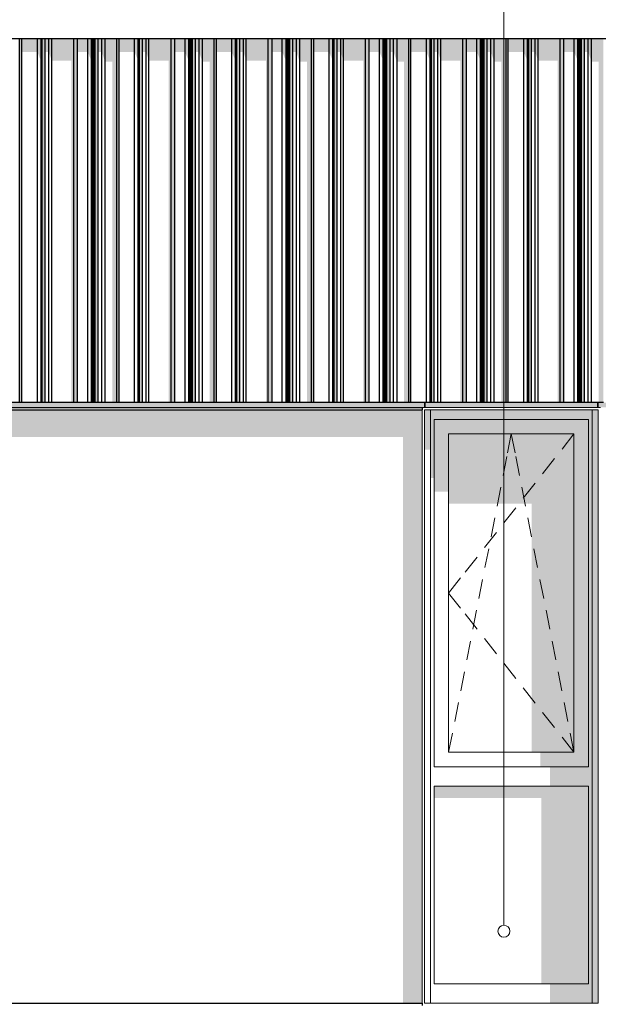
# Model space of a CAD drawing. Header units: metres. Extents: x -58265 to 590738, y -55036 to 35250.
# Tile 127 of 160: x 567736 to 570137, y -47041 to -42959. Entities that reach past the tile are written whole.
import ezdxf

# ---------------------------------------------------------------- set-up
doc = ezdxf.new("R2010")
doc.units = ezdxf.units.M
doc.header["$LTSCALE"] = 0.05
for name, color, linetype in [('Ansicht Süd_3_A_1_Fassaden', 7, 'Continuous'), ('Ansicht Süd_3_A_1_Schraffuren', 7, 'Continuous'), ('Ansicht Süd_3_A_1_Wände_Attika', 7, 'Continuous'), ('Ansicht Süd_3_A_1_Wände_Außen', 7, 'Continuous'), ('Ansicht Süd_3_A_4_Etiketten_allgemein_100_50', 7, 'Continuous')]:
    doc.layers.add(name, color=color, linetype=linetype)

msp = doc.modelspace()

# ---------------------------------------------------------------- hatches: boundary and pattern name
at = {"layer": 'Ansicht Süd_3_A_1_Schraffuren', "linetype": 'Continuous', "lineweight": 15}
for points in [[(562430.4, -43038.6), (584746.4, -43038.6), (584745.5, -43037.7), (562431.3, -43037.7)], [(567736.1, -44546.1), (567745.1, -44546.1), (567745.1, -43038.6), (567736.1, -43038.6)], [(567809.5, -43038.6), (567745.1, -43038.6), (567745.1, -43093.5), (567809.5, -43093.5)], [(567809.5, -43093.5), (567821.7, -43122.1), (567821.7, -44546.1), (567824.8, -44546.1), (567824.8, -43038.6), (567809.5, -43038.6)], [(567824.8, -44546.1), (567830.1, -44546.1), (567830.1, -43038.6), (567824.8, -43038.6)], [(567830.1, -44546.1), (567841.9, -44546.1), (567841.9, -43038.6), (567830.1, -43038.6)], [(567841.9, -43093.5), (567857.2, -43093.5), (567857.2, -43038.6), (567841.9, -43038.6)], [(567869, -43038.6), (567857.2, -43038.6), (567857.2, -43093.5), (567869, -43129.3)], [(567869, -43129.3), (567950.6, -43129.3), (567950.6, -44546.1), (567960.5, -44546.1), (567960.5, -43038.6), (567869, -43038.6)], [(567960.5, -44546.1), (567975.9, -44546.1), (567975.9, -43038.6), (567960.5, -43038.6)], [(568018.5, -43038.6), (567975.9, -43038.6), (567975.9, -43093.5), (568018.5, -43093.5)], [(568018.5, -43093.5), (568034, -43129.3), (568034, -43038.6), (568018.5, -43038.6)], [(568038.6, -43038.6), (568034, -43038.6), (568034, -43129.3), (568036.2, -43129.3), (568036.2, -44546.1), (568038.6, -44546.1)], [(568038.6, -44546.1), (568040.4, -44546.1), (568040.4, -43038.6), (568038.6, -43038.6)], [(568044.3, -43038.6), (568040.4, -43038.6), (568040.4, -43123.5), (568040.8, -44546.1), (568044.3, -44546.1)], [(568044.3, -44546.1), (568046.1, -44546.1), (568046.1, -43038.6), (568044.3, -43038.6)], [(568046.1, -44546.1), (568049.2, -44546.1), (568049.2, -43038.6), (568046.1, -43038.6)], [(568049.2, -44546.1), (568062, -44546.1), (568062, -43038.6), (568049.2, -43038.6)], [(568062, -43093.5), (568076.7, -43093.5), (568076.7, -43038.6), (568062, -43038.6)], [(568091, -43038.6), (568076.7, -43038.6), (568076.7, -43093.5), (568091, -43133.6)], [(568091, -43133.6), (568120.4, -43133.6), (568120.4, -44546.1), (568139.8, -44546.1), (568139.8, -43038.6), (568091, -43038.6)], [(568139.8, -44546.1), (568148.7, -44546.1), (568148.7, -43038.6), (568139.8, -43038.6)], [(568213.1, -43038.6), (568148.7, -43038.6), (568148.7, -43093.5), (568213.1, -43093.5)], [(568228.4, -43038.6), (568213.1, -43038.6), (568213.1, -43093.5), (568225.3, -43122.1), (568225.3, -44546.1), (568228.4, -44546.1)], [(568228.4, -44546.1), (568233.7, -44546.1), (568233.7, -43038.6), (568228.4, -43038.6)], [(568233.7, -44546.1), (568245.5, -44546.1), (568245.5, -43038.6), (568233.7, -43038.6)], [(568260.8, -43038.6), (568245.5, -43038.6), (568245.5, -43093.5), (568260.8, -43093.5)], [(568272.6, -43038.6), (568260.8, -43038.6), (568260.8, -43093.5), (568272.6, -43129.3)], [(568272.6, -43129.3), (568354.2, -43129.3), (568354.2, -44546.1), (568364.1, -44546.1), (568364.1, -43038.6), (568272.6, -43038.6)], [(568364.1, -44546.1), (568379.5, -44546.1), (568379.5, -43038.6), (568364.1, -43038.6)], [(568422.2, -43038.6), (568379.5, -43038.6), (568379.5, -43093.5), (568422.2, -43093.5)], [(568437.6, -43038.6), (568422.2, -43038.6), (568422.2, -43093.5), (568437.6, -43129.3)], [(568442.2, -43038.6), (568437.6, -43038.6), (568437.6, -43129.3), (568439.8, -43129.3), (568439.8, -44546.1), (568442.2, -44546.1)], [(568442.2, -44546.1), (568444, -44546.1), (568444, -43038.6), (568442.2, -43038.6)], [(568448, -43038.6), (568444, -43038.6), (568444, -43123.5), (568444.4, -44546.1), (568448, -44546.1)], [(568448, -44546.1), (568449.7, -44546.1), (568449.7, -43038.6), (568448, -43038.6)], [(568449.7, -44546.1), (568452.8, -44546.1), (568452.8, -43038.6), (568449.7, -43038.6)], [(568452.8, -44546.1), (568465.6, -44546.1), (568465.6, -43038.6), (568452.8, -43038.6)], [(568480.3, -43038.6), (568465.6, -43038.6), (568465.6, -43093.5), (568480.3, -43093.5)], [(568480.3, -43093.5), (568494.6, -43133.6), (568494.6, -43038.6), (568480.3, -43038.6)], [(568543.4, -43038.6), (568494.6, -43038.6), (568494.6, -43133.6), (568524, -43133.6), (568524, -44546.1), (568543.4, -44546.1)], [(568543.4, -44546.1), (568552.4, -44546.1), (568552.4, -43038.6), (568543.4, -43038.6)], [(568616.7, -43038.6), (568552.4, -43038.6), (568552.4, -43093.5), (568616.7, -43093.5)], [(568616.7, -43093.5), (568628.9, -43122.1), (568628.9, -44546.1), (568632, -44546.1), (568632, -43038.6), (568616.7, -43038.6)], [(568632, -44546.1), (568637.4, -44546.1), (568637.4, -43038.6), (568632, -43038.6)], [(568637.4, -44546.1), (568649.1, -44546.1), (568649.1, -43038.6), (568637.4, -43038.6)], [(568664.4, -43038.6), (568649.1, -43038.6), (568649.1, -43093.5), (568664.4, -43093.5)], [(568676.2, -43038.6), (568664.4, -43038.6), (568664.4, -43093.5), (568676.2, -43129.3)], [(568767.7, -43038.6), (568676.2, -43038.6), (568676.2, -43129.3), (568757.8, -43129.3), (568757.8, -44546.1), (568767.7, -44546.1)], [(568767.7, -44546.1), (568783.2, -44546.1), (568783.2, -43038.6), (568767.7, -43038.6)], [(568783.2, -43093.5), (568825.8, -43093.5), (568825.8, -43038.6), (568783.2, -43038.6)], [(568825.8, -43093.5), (568841.2, -43129.3), (568841.2, -43038.6), (568825.8, -43038.6)], [(568841.2, -43129.3), (568843.5, -43129.3), (568843.5, -44546.1), (568845.8, -44546.1), (568845.8, -43038.6), (568841.2, -43038.6)], [(568845.8, -44546.1), (568847.6, -44546.1), (568847.6, -43038.6), (568845.8, -43038.6)], [(568847.6, -43123.5), (568848, -44546.1), (568851.6, -44546.1), (568851.6, -43038.6), (568847.6, -43038.6)], [(568851.6, -44546.1), (568853.4, -44546.1), (568853.4, -43038.6), (568851.6, -43038.6)], [(568853.4, -44546.1), (568856.5, -44546.1), (568856.5, -43038.6), (568853.4, -43038.6)], [(568856.5, -44546.1), (568869.2, -44546.1), (568869.2, -43038.6), (568856.5, -43038.6)], [(568884, -43038.6), (568869.2, -43038.6), (568869.2, -43093.5), (568884, -43093.5)], [(568898.2, -43038.6), (568884, -43038.6), (568884, -43093.5), (568898.2, -43133.6)], [(568947, -43038.6), (568898.2, -43038.6), (568898.2, -43133.6), (568927.6, -43133.6), (568927.6, -44546.1), (568947, -44546.1)], [(568947, -44546.1), (568956, -44546.1), (568956, -43038.6), (568947, -43038.6)], [(568956, -43093.5), (569020.3, -43093.5), (569020.3, -43038.6), (568956, -43038.6)], [(569035.6, -43038.6), (569020.3, -43038.6), (569020.3, -43093.5), (569032.5, -43122.1), (569032.5, -44546.1), (569035.6, -44546.1)], [(569035.6, -44546.1), (569041, -44546.1), (569041, -43038.6), (569035.6, -43038.6)], [(569041, -44546.1), (569052.8, -44546.1), (569052.8, -43038.6), (569041, -43038.6)], [(569052.8, -43093.5), (569068, -43093.5), (569068, -43038.6), (569052.8, -43038.6)], [(569079.8, -43038.6), (569068, -43038.6), (569068, -43093.5), (569079.8, -43129.3)], [(569079.8, -43129.3), (569161.5, -43129.3), (569161.5, -44546.1), (569171.3, -44546.1), (569171.3, -43038.6), (569079.8, -43038.6)], [(569171.3, -44546.1), (569186.8, -44546.1), (569186.8, -43038.6), (569171.3, -43038.6)], [(569229.4, -43038.6), (569186.8, -43038.6), (569186.8, -43093.5), (569229.4, -43093.5)], [(569244.8, -43038.6), (569229.4, -43038.6), (569229.4, -43093.5), (569244.8, -43129.3)], [(569249.4, -43038.6), (569244.8, -43038.6), (569244.8, -43129.3), (569247.1, -43129.3), (569247.1, -44546.1), (569249.4, -44546.1)], [(569249.4, -44546.1), (569251.2, -44546.1), (569251.2, -43038.6), (569249.4, -43038.6)], [(569255.2, -43038.6), (569251.2, -43038.6), (569251.2, -43123.5), (569251.6, -44546.1), (569255.2, -44546.1)], [(569255.2, -44546.1), (569257, -44546.1), (569257, -43038.6), (569255.2, -43038.6)], [(569257, -44546.1), (569260.1, -44546.1), (569260.1, -43038.6), (569257, -43038.6)], [(569260.1, -44546.1), (569272.8, -44546.1), (569272.8, -43038.6), (569260.1, -43038.6)], [(569287.6, -43038.6), (569272.8, -43038.6), (569272.8, -43093.5), (569287.6, -43093.5)], [(569287.6, -43038.6), (569287.6, -43093.5), (569301.8, -43133.6), (569301.8, -43038.6)], [(569301.8, -43133.6), (569331.2, -43133.6), (569331.2, -44546.1), (569350.6, -44546.1), (569350.6, -43038.6), (569301.8, -43038.6)], [(569350.6, -44546.1), (569359.6, -44546.1), (569359.6, -43038.6), (569350.6, -43038.6)], [(569424, -43038.6), (569359.6, -43038.6), (569359.6, -43093.5), (569424, -43093.5)], [(569424, -43038.6), (569424, -43093.5), (569436.2, -43122.1), (569436.2, -44546.1), (569439.2, -44546.1), (569439.2, -43038.6)], [(569439.2, -44546.1), (569444.6, -44546.1), (569444.6, -43038.6), (569439.2, -43038.6)], [(569444.6, -44546.1), (569456.4, -44546.1), (569456.4, -43038.6), (569444.6, -43038.6)], [(569471.6, -43038.6), (569456.4, -43038.6), (569456.4, -43093.5), (569471.6, -43093.5)], [(569483.4, -43038.6), (569471.6, -43038.6), (569471.6, -43093.5), (569483.4, -43129.3)], [(569574.9, -43038.6), (569483.4, -43038.6), (569483.4, -43129.3), (569565.1, -43129.3), (569565.1, -44546.1), (569574.9, -44546.1)], [(569574.9, -44546.1), (569590.4, -44546.1), (569590.4, -43038.6), (569574.9, -43038.6)], [(569590.4, -43093.5), (569633, -43093.5), (569633, -43038.6), (569590.4, -43038.6)], [(569648.5, -43038.6), (569633, -43038.6), (569633, -43093.5), (569648.5, -43129.3)], [(569648.5, -43129.3), (569650.7, -43129.3), (569650.7, -44546.1), (569653, -44546.1), (569653, -43038.6), (569648.5, -43038.6)], [(569653, -44546.1), (569654.8, -44546.1), (569654.8, -43038.6), (569653, -43038.6)], [(569654.8, -43123.5), (569655.2, -44546.1), (569658.8, -44546.1), (569658.8, -43038.6), (569654.8, -43038.6)], [(569658.8, -44546.1), (569660.6, -44546.1), (569660.6, -43038.6), (569658.8, -43038.6)], [(569660.6, -44546.1), (569663.7, -44546.1), (569663.7, -43038.6), (569660.6, -43038.6)], [(569663.7, -44546.1), (569676.4, -44546.1), (569676.4, -43038.6), (569663.7, -43038.6)], [(569676.4, -43093.5), (569691.2, -43093.5), (569691.2, -43038.6), (569676.4, -43038.6)], [(569705.4, -43038.6), (569691.2, -43038.6), (569691.2, -43093.5), (569705.4, -43133.6)], [(569754.2, -43038.6), (569705.4, -43038.6), (569705.4, -43133.6), (569734.9, -43133.6), (569734.9, -44546.1), (569754.2, -44546.1)], [(569754.2, -44546.1), (569763.2, -44546.1), (569763.2, -43038.6), (569754.2, -43038.6)], [(569763.2, -43093.5), (569827.6, -43093.5), (569827.6, -43038.6), (569763.2, -43038.6)], [(569842.9, -43038.6), (569827.6, -43038.6), (569827.6, -43093.5), (569839.8, -43122.1), (569839.8, -44546.1), (569842.9, -44546.1)], [(569842.9, -44546.1), (569848.2, -44546.1), (569848.2, -43038.6), (569842.9, -43038.6)], [(569848.2, -44546.1), (569860, -44546.1), (569860, -43038.6), (569848.2, -43038.6)], [(569860, -43093.5), (569875.2, -43093.5), (569875.2, -43038.6), (569860, -43038.6)], [(569875.2, -43093.5), (569887, -43129.3), (569887, -43038.6), (569875.2, -43038.6)], [(569887, -43129.3), (569968.7, -43129.3), (569968.7, -44546.1), (569978.5, -44546.1), (569978.5, -43038.6), (569887, -43038.6)], [(569978.5, -44546.1), (569994, -44546.1), (569994, -43038.6), (569978.5, -43038.6)], [(570036.6, -43038.6), (569994, -43038.6), (569994, -43093.5), (570036.6, -43093.5)], [(570036.6, -43093.5), (570052.1, -43129.3), (570052.1, -43038.6), (570036.6, -43038.6)], [(570052.1, -43129.3), (570054.3, -43129.3), (570054.3, -44546.1), (570056.7, -44546.1), (570056.7, -43038.6), (570052.1, -43038.6)], [(570056.7, -44546.1), (570058.4, -44546.1), (570058.4, -43038.6), (570056.7, -43038.6)], [(570062.4, -43038.6), (570058.4, -43038.6), (570058.4, -43123.5), (570058.8, -44546.1), (570062.4, -44546.1)], [(570062.4, -44546.1), (570064.2, -44546.1), (570064.2, -43038.6), (570062.4, -43038.6)], [(570064.2, -44546.1), (570067.3, -44546.1), (570067.3, -43038.6), (570064.2, -43038.6)], [(570067.3, -44546.1), (570080, -44546.1), (570080, -43038.6), (570067.3, -43038.6)], [(570080, -43093.5), (570094.8, -43093.5), (570094.8, -43038.6), (570080, -43038.6)], [(570094.8, -43093.5), (570109, -43133.6), (570109, -43038.6), (570094.8, -43038.6)], [(570109, -43133.6), (570138.5, -43133.6), (570138.5, -44546.1), (570157.8, -44546.1), (570157.8, -43038.6), (570109, -43038.6)], [(569405.9, -44576.1), (562540.9, -44576.1), (562540.9, -44689.2), (569325.9, -44689.2), (569326, -47036.1), (569405.9, -47036.1)], [(562600.9, -44546.1), (562600.9, -44566.1), (569415.9, -44566.1), (569415.9, -44546.1)], [(569415.9, -44566.1), (569420.9, -44566.1), (569420.9, -44546.1), (569415.9, -44546.1)], [(569440.9, -44576.1), (569415.9, -44576.1), (569415.9, -44742.1), (569440.9, -44742.1)], [(570109, -44546.1), (569420.9, -44546.1), (569420.9, -44566.1), (570130.9, -44566.1), (570130.9, -44546.1)], [(569440.9, -44576.1), (569440.9, -44601.1), (569455.9, -44616.1), (570095.9, -44616.1), (570110.9, -44601.1), (570110.9, -44576.1)], [(570135.9, -47036.1), (570135.9, -44576.1), (570110.9, -44576.1), (570110.9, -47036.1)], [(570130.9, -44566.1), (570135.9, -44566.1), (570135.9, -44546.1), (570130.9, -44546.1)], [(570135.9, -44546.1), (570135.9, -44566.1), (571806.2, -44566.1), (571806.2, -44546.1)], [(569455.9, -44616.1), (569440.9, -44601.1), (569440.9, -44858.8), (569455.9, -44858.8)], [(569455.9, -44616.1), (569515.9, -44676.1), (570035.9, -44676.1), (570095.9, -44616.1)], [(569455.9, -44616.1), (569455.9, -44915.4), (569515.9, -44915.4), (569515.9, -44676.1)], [(570095.9, -46056.1), (570095.9, -44616.1), (570035.9, -44676.1), (570035.9, -45996.1)], [(570095.9, -46056.1), (570095.9, -46136.1), (570095.9, -46956.1), (570110.9, -46971.1), (570110.9, -44601.1), (570095.9, -44616.1)], [(570035.9, -44676.1), (569515.9, -44676.1), (569515.9, -44964.9), (569861, -44964.9), (569861, -45996.1), (570035.9, -45996.1)], [(569896, -45996.1), (569896, -46056.1), (570095.9, -46056.1), (570035.9, -45996.1)], [(569936, -46136.1), (570095.9, -46136.1), (570095.9, -46056.1), (569936, -46056.1)], [(569455.9, -46185.6), (569901, -46185.6), (569901, -46956.1), (570095.9, -46956.1), (570095.9, -46136.1), (569455.9, -46136.1)], [(570095.9, -46956.1), (569936, -46956.1), (569936, -47036.1), (570110.9, -47036.1), (570110.9, -46971.1)]]:
    msp.add_hatch(color=7, dxfattribs=at).paths.add_polyline_path(points)

# ---------------------------------------------------------------- linework, layer by layer
at = {"layer": 'Ansicht Süd_3_A_1_Fassaden', "color": 7, "linetype": 'Continuous', "lineweight": 25}
for p, q in [((567736.1, -44546.1), (567736.1, -43038.6)), ((567745.1, -44546.1), (567745.1, -43038.6)), ((567809.5, -44546.1), (567809.5, -43038.6)), ((567824.8, -44546.1), (567824.8, -43038.6)), ((567830.1, -44546.1), (567830.1, -43038.6)), ((567841.9, -44546.1), (567841.9, -43038.6)), ((567857.2, -44546.1), (567857.2, -43038.6)), ((567869, -44546.1), (567869, -43038.6)), ((567960.5, -44546.1), (567960.5, -43038.6)), ((567975.9, -44546.1), (567975.9, -43038.6)), ((568018.5, -44546.1), (568018.5, -43038.6)), ((568034, -44546.1), (568034, -43038.6)), ((568038.6, -44546.1), (568038.6, -43038.6)), ((568040.4, -44546.1), (568040.4, -43038.6)), ((568044.3, -44546.1), (568044.3, -43038.6)), ((568046.1, -44546.1), (568046.1, -43038.6)), ((568049.2, -44546.1), (568049.2, -43038.6)), ((568062, -44546.1), (568062, -43038.6)), ((568076.7, -44546.1), (568076.7, -43038.6)), ((568091, -44546.1), (568091, -43038.6)), ((568139.8, -44546.1), (568139.8, -43038.6)), ((568148.7, -44546.1), (568148.7, -43038.6)), ((568213.1, -44546.1), (568213.1, -43038.6)), ((568228.4, -44546.1), (568228.4, -43038.6)), ((568233.7, -44546.1), (568233.7, -43038.6)), ((568245.5, -44546.1), (568245.5, -43038.6)), ((568260.8, -44546.1), (568260.8, -43038.6)), ((568272.6, -44546.1), (568272.6, -43038.6)), ((568364.1, -44546.1), (568364.1, -43038.6)), ((568379.5, -44546.1), (568379.5, -43038.6)), ((568422.2, -44546.1), (568422.2, -43038.6)), ((568437.6, -44546.1), (568437.6, -43038.6)), ((568442.2, -44546.1), (568442.2, -43038.6)), ((568444, -44546.1), (568444, -43038.6)), ((568448, -44546.1), (568448, -43038.6)), ((568449.7, -44546.1), (568449.7, -43038.6)), ((568452.8, -44546.1), (568452.8, -43038.6)), ((568465.6, -44546.1), (568465.6, -43038.6)), ((568480.3, -44546.1), (568480.3, -43038.6)), ((568494.6, -44546.1), (568494.6, -43038.6)), ((568543.4, -44546.1), (568543.4, -43038.6)), ((568552.4, -44546.1), (568552.4, -43038.6)), ((568616.7, -44546.1), (568616.7, -43038.6)), ((568632, -44546.1), (568632, -43038.6)), ((568637.4, -44546.1), (568637.4, -43038.6)), ((568649.1, -44546.1), (568649.1, -43038.6)), ((568664.4, -44546.1), (568664.4, -43038.6)), ((568676.2, -44546.1), (568676.2, -43038.6)), ((568767.7, -44546.1), (568767.7, -43038.6)), ((568783.2, -44546.1), (568783.2, -43038.6)), ((568825.8, -44546.1), (568825.8, -43038.6)), ((568841.2, -44546.1), (568841.2, -43038.6)), ((568845.8, -44546.1), (568845.8, -43038.6)), ((568847.6, -44546.1), (568847.6, -43038.6)), ((568851.6, -44546.1), (568851.6, -43038.6)), ((568853.4, -44546.1), (568853.4, -43038.6)), ((568856.5, -44546.1), (568856.5, -43038.6)), ((568869.2, -44546.1), (568869.2, -43038.6)), ((568884, -44546.1), (568884, -43038.6)), ((568898.2, -44546.1), (568898.2, -43038.6)), ((568947, -44546.1), (568947, -43038.6)), ((568956, -44546.1), (568956, -43038.6)), ((569020.3, -44546.1), (569020.3, -43038.6)), ((569035.6, -44546.1), (569035.6, -43038.6)), ((569041, -44546.1), (569041, -43038.6)), ((569052.8, -44546.1), (569052.8, -43038.6)), ((569068, -44546.1), (569068, -43038.6)), ((569079.8, -44546.1), (569079.8, -43038.6)), ((569171.3, -44546.1), (569171.3, -43038.6)), ((569186.8, -44546.1), (569186.8, -43038.6)), ((569229.4, -44546.1), (569229.4, -43038.6)), ((569244.8, -44546.1), (569244.8, -43038.6)), ((569249.4, -44546.1), (569249.4, -43038.6)), ((569251.2, -44546.1), (569251.2, -43038.6)), ((569255.2, -44546.1), (569255.2, -43038.6)), ((569257, -44546.1), (569257, -43038.6)), ((569260.1, -44546.1), (569260.1, -43038.6)), ((569272.8, -44546.1), (569272.8, -43038.6)), ((569287.6, -44546.1), (569287.6, -43038.6)), ((569301.8, -44546.1), (569301.8, -43038.6)), ((569350.6, -44546.1), (569350.6, -43038.6)), ((569359.6, -44546.1), (569359.6, -43038.6)), ((569424, -44546.1), (569424, -43038.6)), ((569439.2, -44546.1), (569439.2, -43038.6)), ((569444.6, -44546.1), (569444.6, -43038.6)), ((569456.4, -44546.1), (569456.4, -43038.6)), ((569471.6, -44546.1), (569471.6, -43038.6)), ((569483.4, -44546.1), (569483.4, -43038.6)), ((569574.9, -44546.1), (569574.9, -43038.6)), ((569590.4, -44546.1), (569590.4, -43038.6)), ((569633, -44546.1), (569633, -43038.6)), ((569648.5, -44546.1), (569648.5, -43038.6)), ((569653, -44546.1), (569653, -43038.6)), ((569654.8, -44546.1), (569654.8, -43038.6)), ((569658.8, -44546.1), (569658.8, -43038.6)), ((569660.6, -44546.1), (569660.6, -43038.6)), ((569663.7, -44546.1), (569663.7, -43038.6)), ((569676.4, -44546.1), (569676.4, -43038.6)), ((569691.2, -44546.1), (569691.2, -43038.6)), ((569705.4, -44546.1), (569705.4, -43038.6)), ((569754.2, -44546.1), (569754.2, -43038.6)), ((569763.2, -44546.1), (569763.2, -43038.6)), ((569827.6, -44546.1), (569827.6, -43038.6)), ((569842.9, -44546.1), (569842.9, -43038.6)), ((569848.2, -44546.1), (569848.2, -43038.6)), ((569860, -44546.1), (569860, -43038.6)), ((569875.2, -44546.1), (569875.2, -43038.6)), ((569887, -44546.1), (569887, -43038.6)), ((569978.5, -44546.1), (569978.5, -43038.6)), ((569994, -44546.1), (569994, -43038.6)), ((570036.6, -44546.1), (570036.6, -43038.6)), ((570052.1, -44546.1), (570052.1, -43038.6)), ((570056.7, -44546.1), (570056.7, -43038.6)), ((570058.4, -44546.1), (570058.4, -43038.6)), ((570062.4, -44546.1), (570062.4, -43038.6)), ((570064.2, -44546.1), (570064.2, -43038.6)), ((570067.3, -44546.1), (570067.3, -43038.6)), ((570080, -44546.1), (570080, -43038.6)), ((570094.8, -44546.1), (570094.8, -43038.6)), ((570109, -44546.1), (570109, -43038.6)), ((562460.9, -44566.1), (569405.9, -44566.1)), ((562460.9, -44576.1), (569405.9, -44576.1)), ((567736.1, -44546.1), (567687.4, -44546.1)), ((567745.1, -44546.1), (567736.1, -44546.1)), ((567809.5, -44546.1), (567745.1, -44546.1)), ((567824.8, -44546.1), (567809.5, -44546.1)), ((567830.1, -44546.1), (567824.8, -44546.1)), ((567841.9, -44546.1), (567830.1, -44546.1)), ((567857.2, -44546.1), (567841.9, -44546.1)), ((567869, -44546.1), (567857.2, -44546.1)), ((567960.5, -44546.1), (567869, -44546.1)), ((567975.9, -44546.1), (567960.5, -44546.1)), ((568018.5, -44546.1), (567975.9, -44546.1)), ((568034, -44546.1), (568018.5, -44546.1)), ((568038.6, -44546.1), (568034, -44546.1)), ((568040.4, -44546.1), (568038.6, -44546.1)), ((568044.3, -44546.1), (568040.4, -44546.1)), ((568046.1, -44546.1), (568044.3, -44546.1)), ((568049.2, -44546.1), (568046.1, -44546.1)), ((568062, -44546.1), (568049.2, -44546.1)), ((568076.7, -44546.1), (568062, -44546.1)), ((568091, -44546.1), (568076.7, -44546.1)), ((568139.8, -44546.1), (568091, -44546.1)), ((568148.7, -44546.1), (568139.8, -44546.1)), ((568213.1, -44546.1), (568148.7, -44546.1)), ((568228.4, -44546.1), (568213.1, -44546.1)), ((568233.7, -44546.1), (568228.4, -44546.1)), ((568245.5, -44546.1), (568233.7, -44546.1)), ((568260.8, -44546.1), (568245.5, -44546.1)), ((568272.6, -44546.1), (568260.8, -44546.1)), ((568364.1, -44546.1), (568272.6, -44546.1)), ((568379.5, -44546.1), (568364.1, -44546.1)), ((568422.2, -44546.1), (568379.5, -44546.1)), ((568437.6, -44546.1), (568422.2, -44546.1)), ((568442.2, -44546.1), (568437.6, -44546.1)), ((568444, -44546.1), (568442.2, -44546.1)), ((568448, -44546.1), (568444, -44546.1)), ((568449.7, -44546.1), (568448, -44546.1)), ((568452.8, -44546.1), (568449.7, -44546.1)), ((568465.6, -44546.1), (568452.8, -44546.1)), ((568480.3, -44546.1), (568465.6, -44546.1)), ((568494.6, -44546.1), (568480.3, -44546.1)), ((568543.4, -44546.1), (568494.6, -44546.1)), ((568552.4, -44546.1), (568543.4, -44546.1)), ((568616.7, -44546.1), (568552.4, -44546.1)), ((568632, -44546.1), (568616.7, -44546.1)), ((568637.4, -44546.1), (568632, -44546.1)), ((568649.1, -44546.1), (568637.4, -44546.1)), ((568664.4, -44546.1), (568649.1, -44546.1)), ((568676.2, -44546.1), (568664.4, -44546.1)), ((568767.7, -44546.1), (568676.2, -44546.1)), ((568783.2, -44546.1), (568767.7, -44546.1)), ((568825.8, -44546.1), (568783.2, -44546.1)), ((568841.2, -44546.1), (568825.8, -44546.1)), ((568845.8, -44546.1), (568841.2, -44546.1)), ((568847.6, -44546.1), (568845.8, -44546.1)), ((568851.6, -44546.1), (568847.6, -44546.1)), ((568853.4, -44546.1), (568851.6, -44546.1)), ((568856.5, -44546.1), (568853.4, -44546.1)), ((568869.2, -44546.1), (568856.5, -44546.1)), ((568884, -44546.1), (568869.2, -44546.1)), ((568898.2, -44546.1), (568884, -44546.1)), ((568947, -44546.1), (568898.2, -44546.1)), ((568956, -44546.1), (568947, -44546.1)), ((569020.3, -44546.1), (568956, -44546.1)), ((569035.6, -44546.1), (569020.3, -44546.1)), ((569041, -44546.1), (569035.6, -44546.1)), ((569052.8, -44546.1), (569041, -44546.1)), ((569068, -44546.1), (569052.8, -44546.1)), ((569079.8, -44546.1), (569068, -44546.1)), ((569171.3, -44546.1), (569079.8, -44546.1)), ((569186.8, -44546.1), (569171.3, -44546.1)), ((569229.4, -44546.1), (569186.8, -44546.1)), ((569244.8, -44546.1), (569229.4, -44546.1)), ((569249.4, -44546.1), (569244.8, -44546.1)), ((569251.2, -44546.1), (569249.4, -44546.1)), ((569255.2, -44546.1), (569251.2, -44546.1)), ((569257, -44546.1), (569255.2, -44546.1)), ((569260.1, -44546.1), (569257, -44546.1)), ((569272.8, -44546.1), (569260.1, -44546.1)), ((569287.6, -44546.1), (569272.8, -44546.1)), ((569301.8, -44546.1), (569287.6, -44546.1)), ((569350.6, -44546.1), (569301.8, -44546.1)), ((569359.6, -44546.1), (569350.6, -44546.1)), ((569424, -44546.1), (569359.6, -44546.1)), ((569405.9, -44566.1), (569405.9, -44576.1)), ((569439.2, -44546.1), (569424, -44546.1)), ((569444.6, -44546.1), (569439.2, -44546.1)), ((569456.4, -44546.1), (569444.6, -44546.1)), ((569471.6, -44546.1), (569456.4, -44546.1)), ((569483.4, -44546.1), (569471.6, -44546.1)), ((569574.9, -44546.1), (569483.4, -44546.1)), ((569590.4, -44546.1), (569574.9, -44546.1)), ((569633, -44546.1), (569590.4, -44546.1)), ((569648.5, -44546.1), (569633, -44546.1)), ((569653, -44546.1), (569648.5, -44546.1)), ((569654.8, -44546.1), (569653, -44546.1)), ((569658.8, -44546.1), (569654.8, -44546.1)), ((569660.6, -44546.1), (569658.8, -44546.1)), ((569663.7, -44546.1), (569660.6, -44546.1)), ((569676.4, -44546.1), (569663.7, -44546.1)), ((569691.2, -44546.1), (569676.4, -44546.1)), ((569705.4, -44546.1), (569691.2, -44546.1)), ((569754.2, -44546.1), (569705.4, -44546.1)), ((569763.2, -44546.1), (569754.2, -44546.1)), ((569827.6, -44546.1), (569763.2, -44546.1)), ((569842.9, -44546.1), (569827.6, -44546.1)), ((569848.2, -44546.1), (569842.9, -44546.1)), ((569860, -44546.1), (569848.2, -44546.1)), ((569875.2, -44546.1), (569860, -44546.1)), ((569887, -44546.1), (569875.2, -44546.1)), ((569978.5, -44546.1), (569887, -44546.1)), ((569994, -44546.1), (569978.5, -44546.1)), ((570036.6, -44546.1), (569994, -44546.1)), ((570052.1, -44546.1), (570036.6, -44546.1)), ((570056.7, -44546.1), (570052.1, -44546.1)), ((570058.4, -44546.1), (570056.7, -44546.1)), ((570062.4, -44546.1), (570058.4, -44546.1)), ((570064.2, -44546.1), (570062.4, -44546.1)), ((570067.3, -44546.1), (570064.2, -44546.1)), ((570080, -44546.1), (570067.3, -44546.1)), ((570094.8, -44546.1), (570080, -44546.1)), ((570109, -44546.1), (570094.8, -44546.1)), ((570157.8, -44546.1), (570109, -44546.1)), ((562460.9, -47036.1), (569405.9, -47036.1)), ((569405.9, -47036.1), (569405.9, -47046.1))]:
    msp.add_line(p, q, dxfattribs=at)
at = {"layer": 'Ansicht Süd_3_A_1_Wände_Attika', "color": 7, "linetype": 'Continuous', "lineweight": 25}
for p, q in [((584746.4, -43038.6), (562430.4, -43038.6)), ((584745.5, -43037.7), (562431.3, -43037.7))]:
    msp.add_line(p, q, dxfattribs=at)
at = {"layer": 'Ansicht Süd_3_A_1_Wände_Außen', "color": 7, "linetype": 'Continuous', "lineweight": 15}
for p, q in [((570145.9, -44566.1), (569405.9, -44566.1)), ((569405.9, -44576.1), (569405.9, -47036.1)), ((569415.9, -44566.1), (569415.9, -44546.1)), ((569415.9, -44576.1), (569415.9, -47036.1)), ((570135.9, -44576.1), (569415.9, -44576.1)), ((569440.9, -47036.1), (569440.9, -44576.1)), ((570110.9, -47036.1), (570110.9, -44576.1)), ((570135.9, -44566.1), (570135.9, -44546.1)), ((570135.9, -44576.1), (570135.9, -47036.1)), ((569455.9, -46056.1), (569455.9, -44616.1)), ((569455.9, -44616.1), (569775.9, -44616.1)), ((569775.9, -44616.1), (570095.9, -44616.1)), ((570095.9, -44616.1), (570095.9, -46056.1)), ((569515.9, -45996.1), (569515.9, -44676.1)), ((570035.9, -44676.1), (569515.9, -44676.1)), ((569760.4, -44754.6), (569775.9, -44676.1)), ((569791.4, -44754.6), (569775.9, -44676.1)), ((570035.9, -44676.1), (569986.4, -44738.9)), ((570035.9, -45996.1), (570035.9, -44676.1)), ((569742, -44848.2), (569757.5, -44769.7)), ((569809.8, -44848.2), (569794.3, -44769.7)), ((569955.4, -44778.2), (569905.9, -44841.1)), ((569716.9, -44975.7), (569732.3, -44897.2)), ((569834.9, -44975.7), (569819.4, -44897.2)), ((569875, -44880.3), (569825.5, -44943.2)), ((569794.5, -44982.4), (569745, -45045.3)), ((569691.8, -45103.3), (569707.2, -45024.8)), ((569860, -45103.3), (569844.6, -45024.8)), ((569714.1, -45084.6), (569664.6, -45147.4)), ((569633.6, -45186.7), (569584.1, -45249.5)), ((569666.6, -45230.8), (569682.1, -45152.3)), ((569885.2, -45230.8), (569869.7, -45152.3)), ((569565.4, -45273.3), (569515.9, -45336.1)), ((569641.5, -45358.4), (569657, -45279.9)), ((569910.3, -45358.4), (569894.8, -45279.9)), ((569565.4, -45398.9), (569515.9, -45336.1)), ((569633.6, -45485.5), (569584.1, -45422.7)), ((569616.4, -45485.9), (569631.8, -45407.4)), ((569935.4, -45485.9), (569919.9, -45407.4)), ((569591.3, -45613.5), (569606.7, -45535)), ((569714.1, -45587.6), (569664.6, -45524.8)), ((569960.5, -45613.5), (569945.1, -45535)), ((569794.5, -45689.8), (569745, -45626.9)), ((569566.1, -45741), (569581.6, -45662.5)), ((569985.6, -45741), (569970.2, -45662.5)), ((569875, -45791.9), (569825.5, -45729)), ((569541, -45868.6), (569556.5, -45790.1)), ((570010.8, -45868.6), (569995.3, -45790.1)), ((569955.4, -45894), (569905.9, -45831.2)), ((569515.9, -45996.1), (569531.4, -45917.6)), ((570035.9, -45996.1), (570020.4, -45917.6)), ((570035.9, -45996.1), (569986.4, -45933.3)), ((570035.9, -45996.1), (569515.9, -45996.1)), ((569775.9, -46056.1), (569455.9, -46056.1)), ((570095.9, -46056.1), (569775.9, -46056.1)), ((569455.9, -46956.1), (569455.9, -46136.1)), ((569455.9, -46136.1), (570095.9, -46136.1)), ((570095.9, -46136.1), (570095.9, -46956.1)), ((570095.9, -46956.1), (569455.9, -46956.1)), ((570135.9, -47036.1), (569415.9, -47036.1))]:
    msp.add_line(p, q, dxfattribs=at)
at = {"layer": 'Ansicht Süd_3_A_4_Etiketten_allgemein_100_50', "color": 7, "linetype": 'Continuous', "lineweight": 15}
msp.add_line((569745.3, -46713.1), (569745.3, -42548.5), dxfattribs=at)
msp.add_circle((569745.3, -46738.1), 25, dxfattribs=at)

doc.saveas('drawing.dxf')
